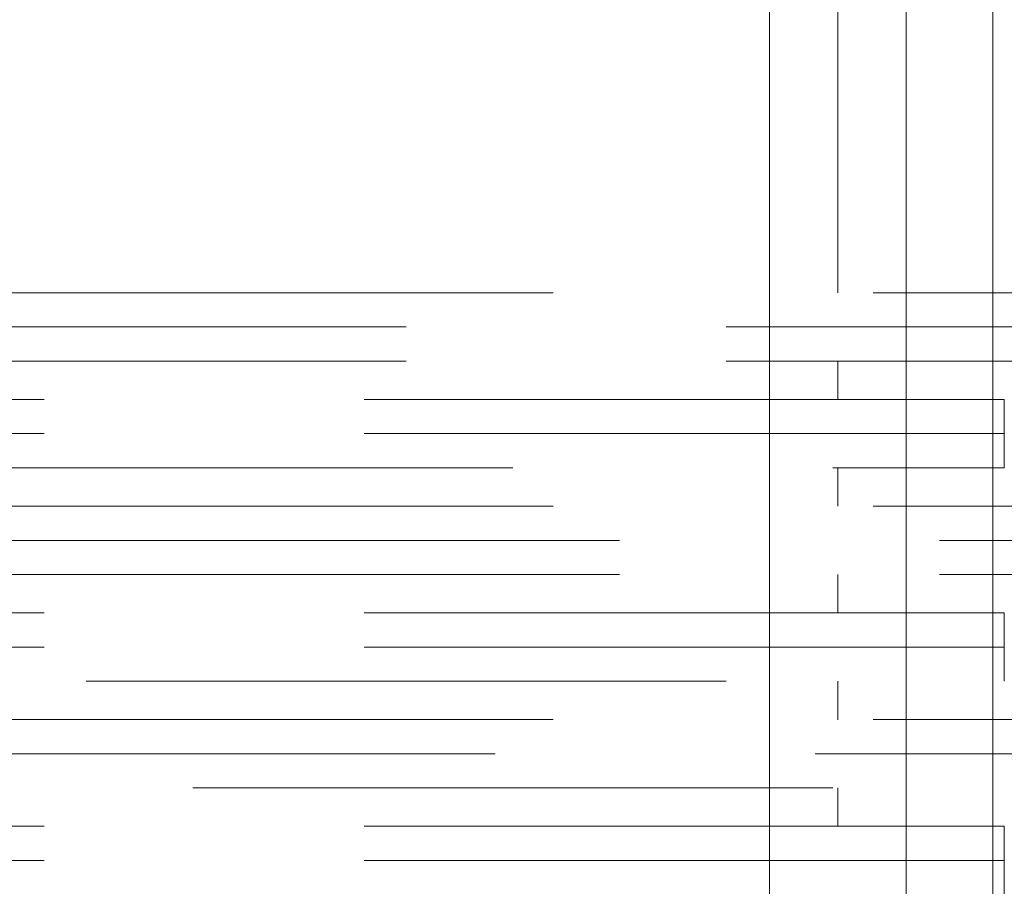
# Model space of a CAD drawing. Header units: millimetres. Extents: x 25873 to 52219, y 4748 to 39565.
# Tile 58 of 133: x 33226 to 33457, y 37990 to 38193. Entities that reach past the tile are written whole.
import ezdxf

# ---------------------------------------------------------------- set-up
doc = ezdxf.new("R2010")
doc.units = ezdxf.units.MM
doc.linetypes.add('ADSK_Скрыто', pattern=[300, 150, -150])
doc.linetypes.add('ADSK_Штриховая_ш3 п1_5', pattern=[225, 150, -75])
doc.layers.add('A-DETL-____-HDLN', color=90, linetype='ADSK_Скрыто', lineweight=9)
doc.layers.add('A-DETL-____-MBND', color=5, linetype='ADSK_Штриховая_ш3 п1_5', lineweight=20)

msp = doc.modelspace()

# ---------------------------------------------------------------- linework, layer by layer
at = {"layer": 'A-DETL-____-HDLN', "color": 1}
for p, q in [((33402.24, 38129.42), (33402.24, 38113.52)), ((33434.24, 38113.52), (33434.24, 38129.42)), ((33402.24, 38104.41), (33402.24, 38088.53)), ((33434.24, 38088.53), (33434.24, 38104.42)), ((33402.24, 38079.42), (33402.24, 38063.52)), ((33434.24, 38063.52), (33434.24, 38079.42)), ((33402.24, 38054.41), (33402.24, 38038.53)), ((33434.24, 38038.53), (33434.24, 38054.42)), ((33402.24, 38029.39), (33402.24, 38013.56)), ((33434.24, 38013.55), (33434.24, 38029.4)), ((33402.24, 38004.41), (33402.24, 37988.53)), ((33434.24, 37988.53), (33434.24, 38004.42))]:
    msp.add_line(p, q, dxfattribs=at)
at = {"layer": 'A-DETL-____-HDLN', "color": 170}
for p, q in [((33454.57, 38129.42), (33454.57, 38113.52)), ((33454.57, 38104.42), (33454.57, 38088.52)), ((33454.57, 38079.42), (33454.57, 38063.52)), ((33454.57, 38054.42), (33454.57, 38038.52)), ((33454.57, 38029.4), (33454.57, 38013.55)), ((33454.57, 38004.42), (33454.57, 37988.52))]:
    msp.add_line(p, q, dxfattribs=at)
at = {"layer": 'A-DETL-____-MBND'}
for p, q in [((33454.57, 38252.58), (33454.57, 38129.47)), ((33576.49, 38129.47), (32042.09, 38129.47)), ((32042.09, 38121.47), (33562.9, 38121.47)), ((32042.09, 38113.47), (33552.47, 38113.47)), ((33454.57, 38113.47), (33454.57, 38104.47)), ((33454.57, 38088.47), (33454.57, 38079.47)), ((33576.49, 38079.47), (32092.09, 38079.47)), ((32092.09, 38071.47), (33562.9, 38071.47)), ((32092.09, 38063.47), (33552.47, 38063.47)), ((33454.57, 38063.47), (33454.57, 38054.47)), ((33454.57, 38038.47), (33454.57, 38029.45)), ((33576.49, 38029.47), (32142.09, 38029.47)), ((33562.9, 38021.47), (32142.09, 38021.47)), ((32142.09, 38013.47), (33552.47, 38013.47)), ((33454.57, 38013.5), (33454.57, 38004.47))]:
    msp.add_line(p, q, dxfattribs=at)
at = {"layer": 'A-DETL-____-MBND', "color": 10}
for p, q in [((33402.24, 38247.05), (33402.24, 38129.47)), ((33434.24, 38129.47), (33434.24, 38247.05)), ((33418.24, 38221.05), (33418.24, 38129.47)), ((33402.24, 38113.47), (33402.24, 38104.46)), ((33418.24, 38113.47), (33418.24, 38104.46)), ((33434.24, 38104.47), (33434.24, 38113.47)), ((33457.24, 38104.47), (32067.09, 38104.47)), ((33457.24, 38088.47), (33457.24, 38104.47)), ((33457.24, 38096.47), (32067.09, 38096.47)), ((32067.09, 38088.47), (33457.24, 38088.47)), ((33402.24, 38088.48), (33402.24, 38079.47)), ((33418.24, 38088.48), (33418.24, 38079.47)), ((33434.24, 38079.47), (33434.24, 38088.48)), ((33402.24, 38063.47), (33402.24, 38054.46)), ((33418.24, 38063.47), (33418.24, 38054.46)), ((33434.24, 38054.47), (33434.24, 38063.47)), ((33457.24, 38054.47), (32117.09, 38054.47)), ((33457.24, 38038.47), (33457.24, 38054.47)), ((33457.24, 38046.47), (32117.09, 38046.47)), ((32117.09, 38038.47), (33457.24, 38038.47)), ((33402.24, 38038.48), (33402.24, 38029.44)), ((33418.24, 38038.48), (33418.24, 38029.44)), ((33434.24, 38029.44), (33434.24, 38038.48)), ((33402.24, 38013.51), (33402.24, 38004.46)), ((33418.24, 38013.5), (33418.24, 38004.46)), ((33434.24, 38004.47), (33434.24, 38013.5)), ((33457.24, 38004.47), (32167.09, 38004.47)), ((33457.24, 37988.47), (33457.24, 38004.47)), ((33457.24, 37996.47), (32167.09, 37996.47))]:
    msp.add_line(p, q, dxfattribs=at)

doc.saveas('drawing.dxf')
